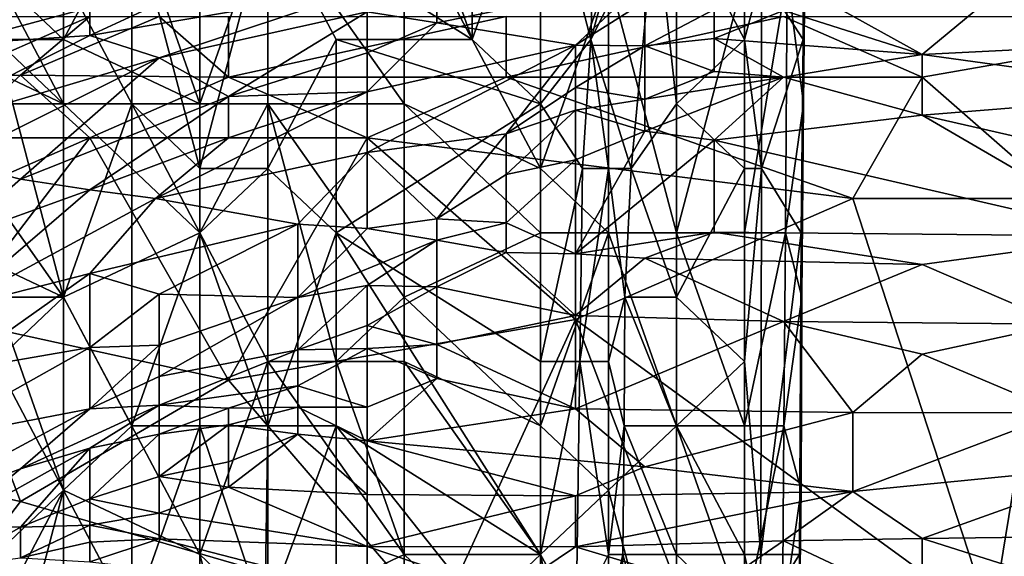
# Model space of a CAD drawing. Extents: x -161 to 11, y -10 to 160.
# Tile 162 of 256: x -0.8758 to -0.8123, y 0.2119 to 0.2465. Entities that reach past the tile are written whole.
import ezdxf

# ---------------------------------------------------------------- set-up
doc = ezdxf.new("R2010")
doc.units = 0

msp = doc.modelspace()

# ---------------------------------------------------------------- linework, layer by layer
for points in [[(-0.846638, 0.24521, 0.223641), (-0.851028, 0.257661, 0.223177), (-0.859807, 0.25351, 0.221997)], [(-0.846638, 0.257661, 0.223655), (-0.851028, 0.257661, 0.223177), (-0.846638, 0.24521, 0.223641)], [(-0.846638, 0.24521, 0.223641), (-0.842248, 0.257661, 0.224182), (-0.846638, 0.257661, 0.223655)], [(-0.846638, 0.24521, 0.223641), (-0.842248, 0.24106, 0.224272), (-0.842248, 0.257661, 0.224182)], [(-0.838618, 0.257661, 0.225563), (-0.842248, 0.257661, 0.224182), (-0.838985, 0.24521, 0.225563)], [(-0.842248, 0.257661, 0.224182), (-0.842248, 0.24106, 0.224272), (-0.838985, 0.24521, 0.225563)], [(-0.838618, 0.257661, 0.225563), (-0.838985, 0.24521, 0.225563), (-0.837859, 0.24936, 0.226399)], [(-0.868586, 0.25351, 0.211377), (-0.864197, 0.24106, 0.212736), (-0.872976, 0.24521, 0.209779)], [(-0.872976, 0.24936, 0.209774), (-0.868586, 0.25351, 0.211377), (-0.872976, 0.24521, 0.209779)], [(-0.868586, 0.25351, 0.21977), (-0.872976, 0.24936, 0.217918), (-0.868586, 0.24106, 0.219424)], [(-0.864197, 0.24106, 0.212736), (-0.868586, 0.25351, 0.211377), (-0.864197, 0.25351, 0.213089)], [(-0.864197, 0.25351, 0.22107), (-0.868586, 0.25351, 0.21977), (-0.864197, 0.23691, 0.220826)], [(-0.868586, 0.25351, 0.21977), (-0.868586, 0.24106, 0.219424), (-0.864197, 0.23691, 0.220826)], [(-0.864197, 0.24106, 0.212736), (-0.864197, 0.25351, 0.213089), (-0.859807, 0.25351, 0.21415)], [(-0.859807, 0.25351, 0.221997), (-0.864197, 0.25351, 0.22107), (-0.864197, 0.23691, 0.220826)], [(-0.859807, 0.25351, 0.21415), (-0.859807, 0.24106, 0.21384), (-0.864197, 0.24106, 0.212736)], [(-0.859807, 0.25351, 0.221997), (-0.864197, 0.23691, 0.220826), (-0.859807, 0.23691, 0.22179)], [(-0.846638, 0.24521, 0.223641), (-0.859807, 0.25351, 0.221997), (-0.855417, 0.24521, 0.222503)], [(-0.851028, 0.24106, 0.215142), (-0.859807, 0.25351, 0.21415), (-0.851028, 0.25351, 0.215167)], [(-0.851028, 0.24106, 0.215142), (-0.859807, 0.24106, 0.21384), (-0.859807, 0.25351, 0.21415)], [(-0.859807, 0.23691, 0.22179), (-0.855417, 0.24521, 0.222503), (-0.859807, 0.25351, 0.221997)], [(-0.851028, 0.25351, 0.215167), (-0.842248, 0.25351, 0.216161), (-0.842248, 0.23691, 0.2162)], [(-0.842248, 0.23691, 0.2162), (-0.851028, 0.24106, 0.215142), (-0.851028, 0.25351, 0.215167)], [(-0.842248, 0.23691, 0.2162), (-0.842248, 0.25351, 0.216161), (-0.837859, 0.24936, 0.21644)], [(-0.836387, 0.23691, 0.22932), (-0.834826, 0.25351, 0.22932), (-0.838985, 0.24521, 0.225563)], [(-0.837859, 0.24936, 0.226399), (-0.838985, 0.24521, 0.225563), (-0.834826, 0.25351, 0.22932)], [(-0.836387, 0.23691, 0.22932), (-0.833469, 0.24106, 0.230297), (-0.834826, 0.25351, 0.22932)], [(-0.833469, 0.25351, 0.229981), (-0.834826, 0.25351, 0.22932), (-0.833469, 0.24106, 0.230297)], [(-0.829079, 0.24521, 0.229975), (-0.829079, 0.25351, 0.229872), (-0.833469, 0.25351, 0.229981)], [(-0.833469, 0.25351, 0.229981), (-0.833469, 0.24106, 0.230297), (-0.829079, 0.24521, 0.229975)], [(-0.829079, 0.25351, 0.229872), (-0.829079, 0.24521, 0.229975), (-0.827992, 0.24936, 0.22932)], [(-0.825356, 0.25351, 0.225563), (-0.827992, 0.24936, 0.22932), (-0.825311, 0.24521, 0.225563)], [(-0.826331, 0.24936, 0.218049), (-0.825151, 0.25351, 0.221806), (-0.825281, 0.24106, 0.221806)], [(-0.825151, 0.25351, 0.221806), (-0.825356, 0.25351, 0.225563), (-0.825311, 0.24521, 0.225563)], [(-0.825151, 0.25351, 0.221806), (-0.825311, 0.24521, 0.225563), (-0.825281, 0.24106, 0.221806)], [(-0.813162, 0.247962, 0.643362), (-0.795278, 0.245358, 0.639456), (-0.80422, 0.25129, 0.651175)], [(-0.871286, 0.245463, 0.678519), (-0.853401, 0.248507, 0.6668), (-0.862343, 0.249618, 0.678519)], [(-0.871286, 0.245463, 0.678519), (-0.862343, 0.249618, 0.678519), (-0.871286, 0.24727, 0.682425)], [(-0.877366, 0.24936, 0.215923), (-0.881755, 0.24521, 0.214126), (-0.872976, 0.24106, 0.217814)], [(-0.880228, 0.244889, 0.686331), (-0.871286, 0.24727, 0.682425), (-0.880228, 0.249198, 0.694144)], [(-0.872976, 0.24521, 0.209779), (-0.877366, 0.24936, 0.207543), (-0.872976, 0.24936, 0.209774)], [(-0.877366, 0.24521, 0.207728), (-0.877366, 0.24936, 0.207543), (-0.872976, 0.24521, 0.209779)], [(-0.872976, 0.24936, 0.217918), (-0.877366, 0.24936, 0.215923), (-0.872976, 0.24106, 0.217814)], [(-0.872976, 0.24106, 0.217814), (-0.868586, 0.24106, 0.219424), (-0.872976, 0.24936, 0.217918)], [(-0.84893, 0.248939, 0.662894), (-0.853401, 0.247004, 0.662894), (-0.84893, 0.246289, 0.655081)], [(-0.84893, 0.248939, 0.662894), (-0.84893, 0.246289, 0.655081), (-0.835517, 0.249028, 0.647269)], [(-0.835517, 0.249028, 0.647269), (-0.84893, 0.246289, 0.655081), (-0.839988, 0.244842, 0.639456)], [(-0.837859, 0.24936, 0.21644), (-0.837859, 0.23276, 0.216465), (-0.842248, 0.23691, 0.2162)], [(-0.839988, 0.244842, 0.639456), (-0.835517, 0.247664, 0.643362), (-0.835517, 0.249028, 0.647269)], [(-0.837859, 0.24936, 0.21644), (-0.833469, 0.24936, 0.215874), (-0.833469, 0.23276, 0.215921)], [(-0.833469, 0.23276, 0.215921), (-0.837859, 0.23276, 0.216465), (-0.837859, 0.24936, 0.21644)], [(-0.833469, 0.24936, 0.215874), (-0.829079, 0.24936, 0.216093), (-0.833469, 0.23276, 0.215921)], [(-0.829079, 0.24936, 0.216093), (-0.829079, 0.23276, 0.216081), (-0.833469, 0.23276, 0.215921)], [(-0.829079, 0.24521, 0.229975), (-0.827999, 0.23691, 0.22932), (-0.827992, 0.24936, 0.22932)], [(-0.826436, 0.23276, 0.218049), (-0.829079, 0.23276, 0.216081), (-0.826331, 0.24936, 0.218049)], [(-0.829079, 0.23276, 0.216081), (-0.829079, 0.24936, 0.216093), (-0.826331, 0.24936, 0.218049)], [(-0.825311, 0.24521, 0.225563), (-0.827992, 0.24936, 0.22932), (-0.827999, 0.23691, 0.22932)], [(-0.817633, 0.244243, 0.63555), (-0.813162, 0.247962, 0.643362), (-0.826575, 0.249204, 0.643362)], [(-0.817633, 0.244243, 0.63555), (-0.826575, 0.249204, 0.643362), (-0.826575, 0.247076, 0.639456)], [(-0.826331, 0.24936, 0.218049), (-0.825281, 0.24106, 0.221806), (-0.826436, 0.23276, 0.218049)], [(-0.871286, 0.245463, 0.678519), (-0.866815, 0.244024, 0.670706), (-0.853401, 0.248507, 0.6668)], [(-0.853401, 0.248507, 0.6668), (-0.866815, 0.244024, 0.670706), (-0.853401, 0.247004, 0.662894)], [(-0.839988, 0.244842, 0.639456), (-0.835517, 0.244808, 0.63555), (-0.835517, 0.247664, 0.643362)], [(-0.835517, 0.247664, 0.643362), (-0.835517, 0.244808, 0.63555), (-0.831046, 0.247154, 0.639456)], [(-0.795278, 0.245358, 0.639456), (-0.813162, 0.247962, 0.643362), (-0.817633, 0.244243, 0.63555)], [(-0.871286, 0.24727, 0.682425), (-0.880228, 0.244889, 0.686331), (-0.871286, 0.245463, 0.678519)], [(-0.862343, 0.241535, 0.658987), (-0.853401, 0.247004, 0.662894), (-0.866815, 0.244024, 0.670706)], [(-0.853401, 0.247004, 0.662894), (-0.862343, 0.241535, 0.658987), (-0.853401, 0.244349, 0.655081)], [(-0.853401, 0.244349, 0.655081), (-0.84893, 0.246289, 0.655081), (-0.853401, 0.247004, 0.662894)], [(-0.835517, 0.244808, 0.63555), (-0.831046, 0.245279, 0.63555), (-0.831046, 0.247154, 0.639456)], [(-0.831046, 0.247154, 0.639456), (-0.831046, 0.245279, 0.63555), (-0.826575, 0.247076, 0.639456)], [(-0.817633, 0.244243, 0.63555), (-0.826575, 0.247076, 0.639456), (-0.831046, 0.245279, 0.63555)], [(-0.880228, 0.242787, 0.26863), (-0.884699, 0.246693, 0.271271), (-0.871286, 0.246693, 0.268993)], [(-0.871286, 0.246693, 0.268993), (-0.875757, 0.242906, 0.268362), (-0.880228, 0.242787, 0.26863)], [(-0.871286, 0.246693, 0.268993), (-0.866815, 0.246693, 0.268629), (-0.875757, 0.242906, 0.268362)], [(-0.866815, 0.246693, 0.268629), (-0.862343, 0.242787, 0.267895), (-0.875757, 0.242906, 0.268362)], [(-0.862343, 0.246693, 0.26838), (-0.862343, 0.242787, 0.267895), (-0.866815, 0.246693, 0.268629)], [(-0.844459, 0.246693, 0.268058), (-0.844459, 0.242787, 0.267837), (-0.862343, 0.242787, 0.267895)], [(-0.844459, 0.246693, 0.268058), (-0.862343, 0.242787, 0.267895), (-0.862343, 0.246693, 0.26838)], [(-0.853401, 0.241837, 0.647269), (-0.839988, 0.244842, 0.639456), (-0.84893, 0.246289, 0.655081)], [(-0.84893, 0.246289, 0.655081), (-0.853401, 0.244349, 0.655081), (-0.853401, 0.241837, 0.647269)], [(-0.844459, 0.242787, 0.267837), (-0.844459, 0.246693, 0.268058), (-0.826575, 0.246693, 0.26804)], [(-0.826575, 0.246693, 0.26804), (-0.817633, 0.242787, 0.267922), (-0.844459, 0.242787, 0.267837)], [(-0.817633, 0.242787, 0.267922), (-0.826575, 0.246693, 0.26804), (-0.795278, 0.246693, 0.267994)], [(-0.808691, 0.234974, 0.267955), (-0.817633, 0.242787, 0.267922), (-0.795278, 0.246693, 0.267994)], [(-0.880228, 0.244889, 0.686331), (-0.884699, 0.238694, 0.678519), (-0.871286, 0.245463, 0.678519)], [(-0.871286, 0.245463, 0.678519), (-0.884699, 0.238694, 0.678519), (-0.866815, 0.244024, 0.670706)], [(-0.872976, 0.24106, 0.217814), (-0.881755, 0.24521, 0.214126), (-0.881755, 0.24106, 0.214087)], [(-0.877366, 0.24521, 0.207728), (-0.872976, 0.24521, 0.209779), (-0.872976, 0.24106, 0.209683)], [(-0.872976, 0.22861, 0.20977), (-0.877366, 0.24521, 0.207728), (-0.872976, 0.24106, 0.209683)], [(-0.872976, 0.22861, 0.20977), (-0.877366, 0.22861, 0.207949), (-0.877366, 0.24521, 0.207728)], [(-0.872976, 0.24106, 0.209683), (-0.872976, 0.24521, 0.209779), (-0.864197, 0.24106, 0.212736)], [(-0.859807, 0.23691, 0.22179), (-0.855417, 0.23276, 0.222479), (-0.855417, 0.24521, 0.222503)], [(-0.842248, 0.24106, 0.224272), (-0.846638, 0.24521, 0.223641), (-0.855417, 0.24521, 0.222503)], [(-0.855417, 0.23276, 0.222479), (-0.842248, 0.24106, 0.224272), (-0.855417, 0.24521, 0.222503)], [(-0.842248, 0.24106, 0.224272), (-0.839538, 0.23691, 0.225563), (-0.838985, 0.24521, 0.225563)], [(-0.838985, 0.24521, 0.225563), (-0.839538, 0.23691, 0.225563), (-0.837859, 0.23691, 0.227819)], [(-0.837859, 0.23691, 0.227819), (-0.836387, 0.23691, 0.22932), (-0.838985, 0.24521, 0.225563)], [(-0.835517, 0.244808, 0.63555), (-0.831046, 0.243146, 0.631644), (-0.831046, 0.245279, 0.63555)], [(-0.829079, 0.23691, 0.229974), (-0.829079, 0.24521, 0.229975), (-0.833469, 0.24106, 0.230297)], [(-0.817633, 0.244243, 0.63555), (-0.831046, 0.245279, 0.63555), (-0.826575, 0.242787, 0.631732)], [(-0.831046, 0.243146, 0.631644), (-0.826575, 0.242787, 0.631732), (-0.831046, 0.245279, 0.63555)], [(-0.829079, 0.24521, 0.229975), (-0.829079, 0.23691, 0.229974), (-0.827999, 0.23691, 0.22932)], [(-0.825311, 0.24521, 0.225563), (-0.827999, 0.23691, 0.22932), (-0.825439, 0.23276, 0.225563)], [(-0.825281, 0.24106, 0.221806), (-0.825311, 0.24521, 0.225563), (-0.825439, 0.23276, 0.225563)], [(-0.799749, 0.241779, 0.631644), (-0.795278, 0.245358, 0.639456), (-0.817633, 0.244243, 0.63555)], [(-0.853401, 0.241837, 0.647269), (-0.853401, 0.237935, 0.63555), (-0.839988, 0.244842, 0.639456)], [(-0.839988, 0.244842, 0.639456), (-0.853401, 0.237935, 0.63555), (-0.844459, 0.239131, 0.627737)], [(-0.839988, 0.244842, 0.639456), (-0.844459, 0.239131, 0.627737), (-0.839988, 0.242112, 0.631644)], [(-0.839988, 0.244842, 0.639456), (-0.839988, 0.242112, 0.631644), (-0.835517, 0.244808, 0.63555)], [(-0.839988, 0.242112, 0.631644), (-0.835517, 0.241378, 0.627737), (-0.835517, 0.244808, 0.63555)], [(-0.835517, 0.244808, 0.63555), (-0.835517, 0.241378, 0.627737), (-0.831046, 0.243146, 0.631644)], [(-0.884699, 0.238694, 0.678519), (-0.880228, 0.237342, 0.670706), (-0.866815, 0.244024, 0.670706)], [(-0.880228, 0.237342, 0.670706), (-0.875757, 0.23622, 0.662894), (-0.866815, 0.244024, 0.670706)], [(-0.866815, 0.244024, 0.670706), (-0.875757, 0.23622, 0.662894), (-0.862343, 0.241535, 0.658987)], [(-0.853401, 0.241837, 0.647269), (-0.853401, 0.244349, 0.655081), (-0.862343, 0.241535, 0.658987)], [(-0.826575, 0.242787, 0.631732), (-0.817633, 0.240334, 0.627737), (-0.817633, 0.244243, 0.63555)], [(-0.799749, 0.241779, 0.631644), (-0.817633, 0.244243, 0.63555), (-0.817633, 0.240334, 0.627737)], [(-0.826575, 0.242787, 0.631732), (-0.831046, 0.243146, 0.631644), (-0.835517, 0.241378, 0.627737)], [(-0.875757, 0.242906, 0.268362), (-0.871286, 0.23888, 0.26776), (-0.880228, 0.23888, 0.267962)], [(-0.875757, 0.242906, 0.268362), (-0.880228, 0.23888, 0.267962), (-0.880228, 0.242787, 0.26863)], [(-0.862343, 0.242787, 0.267895), (-0.871286, 0.23888, 0.26776), (-0.875757, 0.242906, 0.268362)], [(-0.862343, 0.242787, 0.267895), (-0.853401, 0.23888, 0.267692), (-0.871286, 0.23888, 0.26776)], [(-0.862343, 0.242787, 0.267895), (-0.844459, 0.242787, 0.267837), (-0.853401, 0.23888, 0.267692)], [(-0.844459, 0.242787, 0.267837), (-0.822104, 0.234974, 0.267852), (-0.853401, 0.23888, 0.267692)], [(-0.817633, 0.242787, 0.267922), (-0.822104, 0.234974, 0.267852), (-0.844459, 0.242787, 0.267837)], [(-0.835517, 0.241378, 0.627737), (-0.835517, 0.239304, 0.623831), (-0.826575, 0.242787, 0.631732)], [(-0.835517, 0.239304, 0.623831), (-0.831046, 0.238733, 0.623831), (-0.826575, 0.242787, 0.631732)], [(-0.826575, 0.242787, 0.631732), (-0.831046, 0.238733, 0.623831), (-0.817633, 0.240334, 0.627737)], [(-0.822104, 0.234974, 0.267852), (-0.817633, 0.242787, 0.267922), (-0.808691, 0.234974, 0.267955)], [(-0.853401, 0.241837, 0.647269), (-0.867058, 0.234974, 0.647269), (-0.853401, 0.237935, 0.63555)], [(-0.862343, 0.23888, 0.651351), (-0.867058, 0.234974, 0.647269), (-0.853401, 0.241837, 0.647269)], [(-0.862343, 0.241535, 0.658987), (-0.862343, 0.23888, 0.651351), (-0.853401, 0.241837, 0.647269)], [(-0.839988, 0.240664, 0.627737), (-0.839988, 0.242112, 0.631644), (-0.844459, 0.239131, 0.627737)], [(-0.839988, 0.242112, 0.631644), (-0.839988, 0.240664, 0.627737), (-0.835517, 0.241378, 0.627737)], [(-0.875757, 0.23622, 0.662894), (-0.871286, 0.235534, 0.655081), (-0.862343, 0.241535, 0.658987)], [(-0.862343, 0.241535, 0.658987), (-0.871286, 0.235534, 0.655081), (-0.862343, 0.23888, 0.651351)], [(-0.835517, 0.239304, 0.623831), (-0.835517, 0.241378, 0.627737), (-0.839988, 0.240664, 0.627737)], [(-0.799749, 0.236247, 0.619925), (-0.799749, 0.241779, 0.631644), (-0.817633, 0.240334, 0.627737)], [(-0.872976, 0.22861, 0.217985), (-0.872976, 0.24106, 0.217814), (-0.881755, 0.24106, 0.214087)], [(-0.881755, 0.23276, 0.214205), (-0.872976, 0.22861, 0.217985), (-0.881755, 0.24106, 0.214087)], [(-0.872976, 0.24106, 0.209683), (-0.864197, 0.24106, 0.212736), (-0.864197, 0.23276, 0.212657)], [(-0.872976, 0.22861, 0.20977), (-0.872976, 0.24106, 0.209683), (-0.864197, 0.23276, 0.212657)], [(-0.872976, 0.22861, 0.217985), (-0.868586, 0.24106, 0.219424), (-0.872976, 0.24106, 0.217814)], [(-0.868586, 0.24106, 0.219424), (-0.872976, 0.22861, 0.217985), (-0.868586, 0.22031, 0.219545)], [(-0.864197, 0.23276, 0.220774), (-0.864197, 0.23691, 0.220826), (-0.868586, 0.24106, 0.219424)], [(-0.868586, 0.24106, 0.219424), (-0.868586, 0.22031, 0.219545), (-0.864197, 0.23276, 0.220774)], [(-0.864197, 0.23276, 0.212657), (-0.864197, 0.24106, 0.212736), (-0.859807, 0.24106, 0.21384)], [(-0.859807, 0.24106, 0.21384), (-0.859807, 0.22446, 0.21381), (-0.864197, 0.23276, 0.212657)], [(-0.859807, 0.24106, 0.21384), (-0.851028, 0.24106, 0.215142), (-0.851028, 0.22861, 0.215211)], [(-0.851028, 0.22861, 0.215211), (-0.855417, 0.22446, 0.214561), (-0.859807, 0.24106, 0.21384)], [(-0.855417, 0.22446, 0.214561), (-0.859807, 0.22446, 0.21381), (-0.859807, 0.24106, 0.21384)], [(-0.842248, 0.24106, 0.224272), (-0.855417, 0.23276, 0.222479), (-0.842248, 0.22446, 0.224324)], [(-0.851028, 0.24106, 0.215142), (-0.842248, 0.23691, 0.2162), (-0.842248, 0.23276, 0.216229)], [(-0.851028, 0.22861, 0.215211), (-0.851028, 0.24106, 0.215142), (-0.842248, 0.23276, 0.216229)], [(-0.839988, 0.240664, 0.627737), (-0.844459, 0.239131, 0.627737), (-0.844459, 0.236514, 0.619925)], [(-0.839988, 0.237459, 0.619925), (-0.839988, 0.240664, 0.627737), (-0.844459, 0.236514, 0.619925)], [(-0.842248, 0.24106, 0.224272), (-0.842248, 0.22446, 0.224324), (-0.839538, 0.23691, 0.225563)], [(-0.839988, 0.240664, 0.627737), (-0.839988, 0.237459, 0.619925), (-0.835517, 0.239304, 0.623831)], [(-0.833469, 0.24106, 0.230297), (-0.836387, 0.23691, 0.22932), (-0.833469, 0.22861, 0.230534)], [(-0.829079, 0.23691, 0.229974), (-0.833469, 0.24106, 0.230297), (-0.833469, 0.22861, 0.230534)], [(-0.826436, 0.23276, 0.218049), (-0.825281, 0.24106, 0.221806), (-0.825382, 0.22861, 0.221806)], [(-0.825281, 0.24106, 0.221806), (-0.825439, 0.23276, 0.225563), (-0.825382, 0.22861, 0.221806)], [(-0.831046, 0.238733, 0.623831), (-0.80422, 0.232538, 0.612112), (-0.817633, 0.240334, 0.627737)], [(-0.817633, 0.240334, 0.627737), (-0.80422, 0.232538, 0.612112), (-0.799749, 0.236247, 0.619925)], [(-0.839988, 0.231406, 0.608206), (-0.831046, 0.238733, 0.623831), (-0.835517, 0.239304, 0.623831)], [(-0.839988, 0.231406, 0.608206), (-0.835517, 0.239304, 0.623831), (-0.839988, 0.237459, 0.619925)], [(-0.880228, 0.234974, 0.267649), (-0.880228, 0.23888, 0.267962), (-0.871286, 0.23888, 0.26776)], [(-0.862343, 0.223255, 0.267439), (-0.880228, 0.227162, 0.267356), (-0.871286, 0.23888, 0.26776)], [(-0.880228, 0.227162, 0.267356), (-0.880228, 0.234974, 0.267649), (-0.871286, 0.23888, 0.26776)], [(-0.871286, 0.235534, 0.655081), (-0.867058, 0.234974, 0.647269), (-0.862343, 0.23888, 0.651351)], [(-0.853401, 0.23888, 0.267692), (-0.862343, 0.223255, 0.267439), (-0.871286, 0.23888, 0.26776)], [(-0.839988, 0.227162, 0.267679), (-0.862343, 0.223255, 0.267439), (-0.853401, 0.23888, 0.267692)], [(-0.844459, 0.239131, 0.627737), (-0.853401, 0.237935, 0.63555), (-0.84893, 0.233653, 0.616019)], [(-0.822104, 0.234974, 0.267852), (-0.839988, 0.227162, 0.267679), (-0.853401, 0.23888, 0.267692)], [(-0.84893, 0.233653, 0.616019), (-0.844459, 0.236514, 0.619925), (-0.844459, 0.239131, 0.627737)], [(-0.831046, 0.2328, 0.612112), (-0.831046, 0.238733, 0.623831), (-0.839988, 0.231406, 0.608206)], [(-0.831046, 0.238733, 0.623831), (-0.831046, 0.2328, 0.612112), (-0.80422, 0.232538, 0.612112)], [(-0.857872, 0.233305, 0.627737), (-0.853401, 0.237935, 0.63555), (-0.867058, 0.234974, 0.647269)], [(-0.853401, 0.237935, 0.63555), (-0.857872, 0.233305, 0.627737), (-0.853401, 0.233027, 0.619925)], [(-0.853401, 0.233027, 0.619925), (-0.84893, 0.233653, 0.616019), (-0.853401, 0.237935, 0.63555)], [(-0.844459, 0.236514, 0.619925), (-0.844459, 0.23339, 0.612112), (-0.839988, 0.237459, 0.619925)], [(-0.844459, 0.23339, 0.612112), (-0.839988, 0.231406, 0.608206), (-0.839988, 0.237459, 0.619925)], [(-0.880228, 0.232298, 0.658987), (-0.875757, 0.23622, 0.662894), (-0.880228, 0.237342, 0.670706)], [(-0.859807, 0.23691, 0.22179), (-0.864197, 0.23691, 0.220826), (-0.864197, 0.23276, 0.220774)], [(-0.859807, 0.22031, 0.221786), (-0.859807, 0.23691, 0.22179), (-0.864197, 0.23276, 0.220774)], [(-0.859807, 0.22031, 0.221786), (-0.855417, 0.23276, 0.222479), (-0.859807, 0.23691, 0.22179)], [(-0.842248, 0.22446, 0.224324), (-0.839712, 0.22446, 0.225563), (-0.839538, 0.23691, 0.225563)], [(-0.842248, 0.23276, 0.216229), (-0.842248, 0.23691, 0.2162), (-0.837859, 0.23276, 0.216465)], [(-0.837859, 0.23691, 0.227819), (-0.839538, 0.23691, 0.225563), (-0.839712, 0.22446, 0.225563)], [(-0.839712, 0.22446, 0.225563), (-0.837859, 0.22446, 0.22826), (-0.837859, 0.23691, 0.227819)], [(-0.836387, 0.23691, 0.22932), (-0.837859, 0.23691, 0.227819), (-0.836798, 0.22861, 0.22932)], [(-0.837859, 0.23691, 0.227819), (-0.837859, 0.22446, 0.22826), (-0.836798, 0.22861, 0.22932)], [(-0.836387, 0.23691, 0.22932), (-0.836798, 0.22861, 0.22932), (-0.833469, 0.22861, 0.230534)], [(-0.833469, 0.22861, 0.230534), (-0.829079, 0.22446, 0.230002), (-0.829079, 0.23691, 0.229974)], [(-0.829079, 0.22446, 0.230002), (-0.827999, 0.23691, 0.22932), (-0.829079, 0.23691, 0.229974)], [(-0.829079, 0.22446, 0.230002), (-0.82804, 0.21201, 0.22932), (-0.827999, 0.23691, 0.22932)], [(-0.825439, 0.23276, 0.225563), (-0.827999, 0.23691, 0.22932), (-0.82804, 0.21201, 0.22932)], [(-0.875757, 0.23622, 0.662894), (-0.880228, 0.232298, 0.658987), (-0.871286, 0.235534, 0.655081)], [(-0.84893, 0.233653, 0.616019), (-0.844459, 0.23339, 0.612112), (-0.844459, 0.236514, 0.619925)], [(-0.871286, 0.235534, 0.655081), (-0.880228, 0.227853, 0.647269), (-0.867058, 0.234974, 0.647269)], [(-0.880228, 0.232298, 0.658987), (-0.880228, 0.227853, 0.647269), (-0.871286, 0.235534, 0.655081)], [(-0.867058, 0.234974, 0.647269), (-0.880228, 0.227853, 0.647269), (-0.871286, 0.230137, 0.639456)], [(-0.867058, 0.234974, 0.647269), (-0.871286, 0.230137, 0.639456), (-0.857872, 0.233305, 0.627737)], [(-0.839988, 0.227162, 0.267679), (-0.822104, 0.234974, 0.267852), (-0.813162, 0.20763, 0.267933)], [(-0.813162, 0.20763, 0.267933), (-0.822104, 0.234974, 0.267852), (-0.808691, 0.234974, 0.267955)], [(-0.790807, 0.203724, 0.268195), (-0.813162, 0.20763, 0.267933), (-0.808691, 0.234974, 0.267955)], [(-0.84893, 0.233653, 0.616019), (-0.853401, 0.233027, 0.619925), (-0.84893, 0.232281, 0.612112)], [(-0.84893, 0.233653, 0.616019), (-0.84893, 0.232281, 0.612112), (-0.844459, 0.23339, 0.612112)], [(-0.866815, 0.228794, 0.627737), (-0.857872, 0.233305, 0.627737), (-0.871286, 0.230137, 0.639456)], [(-0.857872, 0.233305, 0.627737), (-0.866815, 0.228794, 0.627737), (-0.857872, 0.228574, 0.612112)], [(-0.853401, 0.233027, 0.619925), (-0.857872, 0.233305, 0.627737), (-0.857872, 0.228574, 0.612112)], [(-0.853401, 0.233027, 0.619925), (-0.857872, 0.228574, 0.612112), (-0.84893, 0.232281, 0.612112)], [(-0.84893, 0.232281, 0.612112), (-0.844459, 0.231484, 0.608206), (-0.844459, 0.23339, 0.612112)], [(-0.844459, 0.23339, 0.612112), (-0.844459, 0.231484, 0.608206), (-0.839988, 0.231406, 0.608206)], [(-0.877366, 0.22446, 0.216382), (-0.872976, 0.22861, 0.217985), (-0.881755, 0.23276, 0.214205)], [(-0.872976, 0.22861, 0.20977), (-0.864197, 0.23276, 0.212657), (-0.864197, 0.21201, 0.212728)], [(-0.868586, 0.22031, 0.219545), (-0.864197, 0.22031, 0.220878), (-0.864197, 0.23276, 0.220774)], [(-0.864197, 0.23276, 0.220774), (-0.864197, 0.22031, 0.220878), (-0.859807, 0.22031, 0.221786)], [(-0.859807, 0.22446, 0.21381), (-0.864197, 0.21201, 0.212728), (-0.864197, 0.23276, 0.212657)], [(-0.855417, 0.23276, 0.222479), (-0.859807, 0.22031, 0.221786), (-0.855417, 0.22031, 0.222499)], [(-0.842248, 0.21201, 0.224359), (-0.842248, 0.22446, 0.224324), (-0.855417, 0.23276, 0.222479)], [(-0.855417, 0.22031, 0.222499), (-0.842248, 0.21201, 0.224359), (-0.855417, 0.23276, 0.222479)], [(-0.851028, 0.22861, 0.215211), (-0.842248, 0.23276, 0.216229), (-0.842248, 0.22031, 0.216268)], [(-0.842248, 0.23276, 0.216229), (-0.837859, 0.23276, 0.216465), (-0.842248, 0.22031, 0.216268)], [(-0.837859, 0.23276, 0.216465), (-0.837859, 0.21616, 0.21643), (-0.842248, 0.22031, 0.216268)], [(-0.839988, 0.231406, 0.608206), (-0.835517, 0.231125, 0.608206), (-0.831046, 0.2328, 0.612112)], [(-0.837859, 0.23276, 0.216465), (-0.833469, 0.23276, 0.215921), (-0.833469, 0.22031, 0.215831)], [(-0.833469, 0.22031, 0.215831), (-0.837859, 0.21616, 0.21643), (-0.837859, 0.23276, 0.216465)], [(-0.831046, 0.2328, 0.612112), (-0.835517, 0.231125, 0.608206), (-0.817633, 0.230718, 0.608206)], [(-0.829079, 0.22031, 0.216112), (-0.833469, 0.23276, 0.215921), (-0.829079, 0.23276, 0.216081)], [(-0.829079, 0.22031, 0.216112), (-0.833469, 0.22031, 0.215831), (-0.833469, 0.23276, 0.215921)], [(-0.817633, 0.230718, 0.608206), (-0.80422, 0.232538, 0.612112), (-0.831046, 0.2328, 0.612112)], [(-0.826545, 0.22031, 0.218049), (-0.829079, 0.22031, 0.216112), (-0.826436, 0.23276, 0.218049)], [(-0.829079, 0.23276, 0.216081), (-0.826436, 0.23276, 0.218049), (-0.829079, 0.22031, 0.216112)], [(-0.825439, 0.23276, 0.225563), (-0.82804, 0.21201, 0.22932), (-0.82554, 0.21201, 0.225563)], [(-0.826436, 0.23276, 0.218049), (-0.825382, 0.22861, 0.221806), (-0.826545, 0.22031, 0.218049)], [(-0.825382, 0.22861, 0.221806), (-0.825439, 0.23276, 0.225563), (-0.82554, 0.21201, 0.225563)], [(-0.817633, 0.230718, 0.608206), (-0.808691, 0.226866, 0.600394), (-0.80422, 0.232538, 0.612112)], [(-0.857872, 0.228574, 0.612112), (-0.853401, 0.229359, 0.608206), (-0.84893, 0.232281, 0.612112)], [(-0.853401, 0.229359, 0.608206), (-0.84893, 0.229276, 0.6043), (-0.84893, 0.232281, 0.612112)], [(-0.84893, 0.232281, 0.612112), (-0.84893, 0.229276, 0.6043), (-0.844459, 0.231484, 0.608206)], [(-0.84893, 0.229276, 0.6043), (-0.839988, 0.227434, 0.600394), (-0.844459, 0.231484, 0.608206)], [(-0.844459, 0.231484, 0.608206), (-0.839988, 0.227434, 0.600394), (-0.839988, 0.231406, 0.608206)], [(-0.839988, 0.231406, 0.608206), (-0.839988, 0.227434, 0.600394), (-0.835517, 0.231125, 0.608206)], [(-0.826575, 0.227031, 0.600394), (-0.835517, 0.231125, 0.608206), (-0.839988, 0.227434, 0.600394)], [(-0.835517, 0.231125, 0.608206), (-0.826575, 0.227031, 0.600394), (-0.817633, 0.230718, 0.608206)], [(-0.817633, 0.230718, 0.608206), (-0.826575, 0.227031, 0.600394), (-0.808691, 0.226866, 0.600394)], [(-0.880228, 0.227853, 0.647269), (-0.880228, 0.223822, 0.63555), (-0.871286, 0.230137, 0.639456)], [(-0.871286, 0.230137, 0.639456), (-0.880228, 0.223822, 0.63555), (-0.871286, 0.225368, 0.623831)], [(-0.871286, 0.225368, 0.623831), (-0.866815, 0.228794, 0.627737), (-0.871286, 0.230137, 0.639456)], [(-0.853401, 0.229359, 0.608206), (-0.857872, 0.228574, 0.612112), (-0.857872, 0.22522, 0.600394)], [(-0.857872, 0.22522, 0.600394), (-0.853401, 0.22678, 0.600394), (-0.853401, 0.229359, 0.608206)], [(-0.84893, 0.229276, 0.6043), (-0.853401, 0.229359, 0.608206), (-0.853401, 0.22678, 0.600394)], [(-0.853401, 0.22678, 0.600394), (-0.84893, 0.225547, 0.596487), (-0.84893, 0.229276, 0.6043)], [(-0.84893, 0.229276, 0.6043), (-0.84893, 0.225547, 0.596487), (-0.839988, 0.227434, 0.600394)], [(-0.877366, 0.22861, 0.207949), (-0.872976, 0.22861, 0.20977), (-0.872976, 0.21616, 0.209851)], [(-0.872976, 0.22861, 0.217985), (-0.877366, 0.22446, 0.216382), (-0.872976, 0.21616, 0.218123)], [(-0.872976, 0.21616, 0.209851), (-0.877366, 0.21201, 0.207953), (-0.877366, 0.22861, 0.207949)], [(-0.864197, 0.21201, 0.212728), (-0.872976, 0.21616, 0.209851), (-0.872976, 0.22861, 0.20977)], [(-0.872976, 0.21616, 0.218123), (-0.868586, 0.22031, 0.219545), (-0.872976, 0.22861, 0.217985)], [(-0.866815, 0.228794, 0.627737), (-0.871286, 0.225368, 0.623831), (-0.866815, 0.225513, 0.616019)], [(-0.866815, 0.228794, 0.627737), (-0.866815, 0.225513, 0.616019), (-0.857872, 0.228574, 0.612112)], [(-0.857872, 0.228574, 0.612112), (-0.866815, 0.223485, 0.608206), (-0.857872, 0.22522, 0.600394)], [(-0.866815, 0.225513, 0.616019), (-0.866815, 0.223485, 0.608206), (-0.857872, 0.228574, 0.612112)], [(-0.855417, 0.22446, 0.214561), (-0.851028, 0.22861, 0.215211), (-0.851028, 0.22446, 0.215186)], [(-0.851028, 0.22446, 0.215186), (-0.851028, 0.22861, 0.215211), (-0.842248, 0.22031, 0.216268)], [(-0.836798, 0.22861, 0.22932), (-0.837859, 0.22446, 0.22826), (-0.836839, 0.22031, 0.22932)], [(-0.836839, 0.22031, 0.22932), (-0.833469, 0.22031, 0.230521), (-0.836798, 0.22861, 0.22932)], [(-0.833469, 0.22031, 0.230521), (-0.833469, 0.22861, 0.230534), (-0.836798, 0.22861, 0.22932)], [(-0.829079, 0.22446, 0.230002), (-0.833469, 0.22861, 0.230534), (-0.833469, 0.22031, 0.230521)], [(-0.826545, 0.22031, 0.218049), (-0.825382, 0.22861, 0.221806), (-0.825441, 0.21616, 0.221806)], [(-0.825441, 0.21616, 0.221806), (-0.825382, 0.22861, 0.221806), (-0.82554, 0.21201, 0.225563)], [(-0.84893, 0.225547, 0.596487), (-0.839988, 0.221412, 0.588675), (-0.839988, 0.227434, 0.600394)], [(-0.839988, 0.227434, 0.600394), (-0.839988, 0.221412, 0.588675), (-0.826575, 0.227031, 0.600394)], [(-0.893641, 0.219349, 0.267156), (-0.880228, 0.227162, 0.267356), (-0.875757, 0.215443, 0.267212)], [(-0.862343, 0.223255, 0.267439), (-0.875757, 0.215443, 0.267212), (-0.880228, 0.227162, 0.267356)], [(-0.84893, 0.20763, 0.267459), (-0.862343, 0.223255, 0.267439), (-0.839988, 0.227162, 0.267679)], [(-0.857872, 0.22522, 0.600394), (-0.853401, 0.225289, 0.596487), (-0.853401, 0.22678, 0.600394)], [(-0.853401, 0.22678, 0.600394), (-0.853401, 0.225289, 0.596487), (-0.84893, 0.225547, 0.596487)], [(-0.831046, 0.203724, 0.267677), (-0.84893, 0.20763, 0.267459), (-0.839988, 0.227162, 0.267679)], [(-0.831046, 0.203724, 0.267677), (-0.839988, 0.227162, 0.267679), (-0.813162, 0.20763, 0.267933)], [(-0.839988, 0.221412, 0.588675), (-0.822104, 0.221182, 0.588675), (-0.826575, 0.227031, 0.600394)], [(-0.826575, 0.227031, 0.600394), (-0.817633, 0.224939, 0.596487), (-0.808691, 0.226866, 0.600394)], [(-0.826575, 0.227031, 0.600394), (-0.822104, 0.221182, 0.588675), (-0.817633, 0.224939, 0.596487)], [(-0.817633, 0.224939, 0.596487), (-0.808691, 0.22116, 0.588675), (-0.808691, 0.226866, 0.600394)], [(-0.881999, 0.219349, 0.623831), (-0.871286, 0.225368, 0.623831), (-0.880228, 0.223822, 0.63555)], [(-0.871286, 0.225368, 0.623831), (-0.881999, 0.219349, 0.623831), (-0.871286, 0.221402, 0.608206)], [(-0.866815, 0.225513, 0.616019), (-0.871286, 0.221402, 0.608206), (-0.866815, 0.223485, 0.608206)], [(-0.871286, 0.221402, 0.608206), (-0.866815, 0.225513, 0.616019), (-0.871286, 0.225368, 0.623831)], [(-0.84893, 0.22336, 0.592581), (-0.84893, 0.225547, 0.596487), (-0.853401, 0.225289, 0.596487)], [(-0.84893, 0.225547, 0.596487), (-0.84893, 0.22336, 0.592581), (-0.839988, 0.221412, 0.588675)], [(-0.866815, 0.223485, 0.608206), (-0.866815, 0.221652, 0.600394), (-0.857872, 0.22522, 0.600394)], [(-0.857872, 0.22522, 0.600394), (-0.866815, 0.221652, 0.600394), (-0.857872, 0.2229, 0.592581)], [(-0.853401, 0.225289, 0.596487), (-0.857872, 0.22522, 0.600394), (-0.857872, 0.2229, 0.592581)], [(-0.857872, 0.2229, 0.592581), (-0.853401, 0.221519, 0.588675), (-0.853401, 0.225289, 0.596487)], [(-0.84893, 0.22336, 0.592581), (-0.853401, 0.225289, 0.596487), (-0.853401, 0.221519, 0.588675)], [(-0.817633, 0.224939, 0.596487), (-0.822104, 0.221182, 0.588675), (-0.808691, 0.22116, 0.588675)], [(-0.877366, 0.22446, 0.216382), (-0.877366, 0.207859, 0.216517), (-0.872976, 0.21616, 0.218123)], [(-0.859807, 0.22446, 0.21381), (-0.859807, 0.207859, 0.213844), (-0.864197, 0.21201, 0.212728)], [(-0.859807, 0.22446, 0.21381), (-0.855417, 0.22446, 0.214561), (-0.851028, 0.21201, 0.215249)], [(-0.851028, 0.21201, 0.215249), (-0.859807, 0.207859, 0.213844), (-0.859807, 0.22446, 0.21381)], [(-0.851028, 0.21201, 0.215249), (-0.855417, 0.22446, 0.214561), (-0.851028, 0.22446, 0.215186)], [(-0.842248, 0.21201, 0.216249), (-0.851028, 0.21201, 0.215249), (-0.851028, 0.22446, 0.215186)], [(-0.851028, 0.22446, 0.215186), (-0.842248, 0.22031, 0.216268), (-0.842248, 0.21201, 0.216249)], [(-0.842248, 0.21201, 0.224359), (-0.839712, 0.22446, 0.225563), (-0.842248, 0.22446, 0.224324)], [(-0.842248, 0.21201, 0.224359), (-0.839932, 0.207859, 0.225563), (-0.839712, 0.22446, 0.225563)], [(-0.837859, 0.21201, 0.228461), (-0.839712, 0.22446, 0.225563), (-0.839932, 0.207859, 0.225563)], [(-0.837859, 0.22446, 0.22826), (-0.839712, 0.22446, 0.225563), (-0.837859, 0.21201, 0.228461)], [(-0.837859, 0.22446, 0.22826), (-0.837859, 0.21201, 0.228461), (-0.836839, 0.22031, 0.22932)], [(-0.829079, 0.21201, 0.229978), (-0.829079, 0.22446, 0.230002), (-0.833469, 0.22031, 0.230521)], [(-0.829079, 0.22446, 0.230002), (-0.829079, 0.21201, 0.229978), (-0.82804, 0.21201, 0.22932)], [(-0.866815, 0.223485, 0.608206), (-0.871286, 0.221402, 0.608206), (-0.866815, 0.221652, 0.600394)], [(-0.84893, 0.20763, 0.267459), (-0.875757, 0.215443, 0.267212), (-0.862343, 0.223255, 0.267439)], [(-0.866815, 0.221652, 0.600394), (-0.862343, 0.221453, 0.592581), (-0.857872, 0.2229, 0.592581)], [(-0.857872, 0.221512, 0.588675), (-0.857872, 0.2229, 0.592581), (-0.862343, 0.221453, 0.592581)], [(-0.853401, 0.221519, 0.588675), (-0.857872, 0.2229, 0.592581), (-0.857872, 0.221512, 0.588675)], [(-0.84893, 0.22336, 0.592581), (-0.853401, 0.219349, 0.584494), (-0.839988, 0.221412, 0.588675)], [(-0.853401, 0.221519, 0.588675), (-0.853401, 0.219349, 0.584494), (-0.84893, 0.22336, 0.592581)], [(-0.875757, 0.217545, 0.600394), (-0.866815, 0.221652, 0.600394), (-0.871286, 0.221402, 0.608206)], [(-0.875757, 0.217545, 0.600394), (-0.871286, 0.218866, 0.596487), (-0.866815, 0.221652, 0.600394)], [(-0.866815, 0.221652, 0.600394), (-0.871286, 0.218866, 0.596487), (-0.866815, 0.219778, 0.592581)], [(-0.866815, 0.219778, 0.592581), (-0.862343, 0.221453, 0.592581), (-0.866815, 0.221652, 0.600394)], [(-0.862343, 0.221453, 0.592581), (-0.862343, 0.22038, 0.588675), (-0.857872, 0.221512, 0.588675)], [(-0.862343, 0.22038, 0.588675), (-0.857872, 0.219778, 0.584769), (-0.857872, 0.221512, 0.588675)], [(-0.857872, 0.221512, 0.588675), (-0.853401, 0.219349, 0.584494), (-0.853401, 0.221519, 0.588675)], [(-0.857872, 0.219778, 0.584769), (-0.853401, 0.219349, 0.584494), (-0.857872, 0.221512, 0.588675)], [(-0.881999, 0.219349, 0.623831), (-0.884699, 0.214198, 0.608206), (-0.871286, 0.221402, 0.608206)], [(-0.871286, 0.221402, 0.608206), (-0.884699, 0.214198, 0.608206), (-0.875757, 0.217545, 0.600394)], [(-0.862343, 0.221453, 0.592581), (-0.866815, 0.219778, 0.592581), (-0.862343, 0.22038, 0.588675)], [(-0.853401, 0.219349, 0.584494), (-0.835517, 0.21766, 0.580862), (-0.839988, 0.221412, 0.588675)], [(-0.839988, 0.221412, 0.588675), (-0.835517, 0.21766, 0.580862), (-0.822104, 0.221182, 0.588675)], [(-0.835517, 0.21766, 0.580862), (-0.822104, 0.216087, 0.576956), (-0.822104, 0.221182, 0.588675)], [(-0.822104, 0.221182, 0.588675), (-0.822104, 0.216087, 0.576956), (-0.808691, 0.22116, 0.588675)], [(-0.80422, 0.217837, 0.580862), (-0.808691, 0.22116, 0.588675), (-0.822104, 0.216087, 0.576956)], [(-0.868586, 0.207859, 0.219589), (-0.868586, 0.22031, 0.219545), (-0.872976, 0.21616, 0.218123)], [(-0.864197, 0.22031, 0.220878), (-0.868586, 0.22031, 0.219545), (-0.868586, 0.207859, 0.219589)], [(-0.868586, 0.207859, 0.219589), (-0.864197, 0.207859, 0.220872), (-0.864197, 0.22031, 0.220878)], [(-0.866815, 0.217042, 0.580862), (-0.862343, 0.22038, 0.588675), (-0.866815, 0.219778, 0.592581)], [(-0.866815, 0.217042, 0.580862), (-0.862343, 0.217988, 0.580862), (-0.862343, 0.22038, 0.588675)], [(-0.859807, 0.22031, 0.221786), (-0.864197, 0.22031, 0.220878), (-0.860012, 0.207859, 0.221806)], [(-0.864197, 0.22031, 0.220878), (-0.864197, 0.207859, 0.220872), (-0.860012, 0.207859, 0.221806)], [(-0.857872, 0.219778, 0.584769), (-0.862343, 0.22038, 0.588675), (-0.862343, 0.217988, 0.580862)], [(-0.855417, 0.22031, 0.222499), (-0.860012, 0.207859, 0.221806), (-0.855417, 0.203709, 0.222569)], [(-0.860012, 0.207859, 0.221806), (-0.855417, 0.22031, 0.222499), (-0.859807, 0.22031, 0.221786)], [(-0.842248, 0.21201, 0.224359), (-0.855417, 0.22031, 0.222499), (-0.842248, 0.203709, 0.224385)], [(-0.855417, 0.22031, 0.222499), (-0.855417, 0.203709, 0.222569), (-0.842248, 0.203709, 0.224385)], [(-0.842248, 0.21201, 0.216249), (-0.842248, 0.22031, 0.216268), (-0.837859, 0.21616, 0.21643)], [(-0.837859, 0.21201, 0.228461), (-0.836931, 0.21201, 0.22932), (-0.836839, 0.22031, 0.22932)], [(-0.837859, 0.21616, 0.21643), (-0.833469, 0.22031, 0.215831), (-0.833469, 0.199559, 0.215869)], [(-0.836931, 0.21201, 0.22932), (-0.833469, 0.21201, 0.230478), (-0.836839, 0.22031, 0.22932)], [(-0.833469, 0.22031, 0.230521), (-0.836839, 0.22031, 0.22932), (-0.833469, 0.21201, 0.230478)], [(-0.833469, 0.22031, 0.230521), (-0.833469, 0.21201, 0.230478), (-0.829079, 0.21201, 0.229978)], [(-0.833469, 0.22031, 0.215831), (-0.829079, 0.22031, 0.216112), (-0.829079, 0.207859, 0.21616)], [(-0.829079, 0.207859, 0.21616), (-0.833469, 0.199559, 0.215869), (-0.833469, 0.22031, 0.215831)], [(-0.826545, 0.22031, 0.218049), (-0.826639, 0.207859, 0.218049), (-0.829079, 0.207859, 0.21616)], [(-0.829079, 0.22031, 0.216112), (-0.826545, 0.22031, 0.218049), (-0.829079, 0.207859, 0.21616)], [(-0.826545, 0.22031, 0.218049), (-0.825441, 0.21616, 0.221806), (-0.826639, 0.207859, 0.218049)], [(-0.871286, 0.215614, 0.580862), (-0.866815, 0.219778, 0.592581), (-0.871286, 0.218866, 0.596487)], [(-0.871286, 0.215614, 0.580862), (-0.866815, 0.217042, 0.580862), (-0.866815, 0.219778, 0.592581)], [(-0.853401, 0.215896, 0.576956), (-0.857872, 0.219778, 0.584769), (-0.862343, 0.216364, 0.576956)], [(-0.862343, 0.216364, 0.576956), (-0.857872, 0.219778, 0.584769), (-0.862343, 0.217988, 0.580862)], [(-0.857872, 0.219778, 0.584769), (-0.853401, 0.215896, 0.576956), (-0.853401, 0.219349, 0.584494)], [(-0.875757, 0.215443, 0.267212), (-0.884699, 0.203724, 0.266981), (-0.893641, 0.219349, 0.267156)], [(-0.853401, 0.219349, 0.584494), (-0.839988, 0.215803, 0.576956), (-0.835517, 0.21766, 0.580862)], [(-0.839988, 0.215803, 0.576956), (-0.853401, 0.219349, 0.584494), (-0.853401, 0.215896, 0.576956)], [(-0.880228, 0.213878, 0.592581), (-0.871286, 0.218866, 0.596487), (-0.875757, 0.217545, 0.600394)], [(-0.871286, 0.218866, 0.596487), (-0.880228, 0.213878, 0.592581), (-0.875757, 0.213789, 0.580862)], [(-0.875757, 0.213789, 0.580862), (-0.871286, 0.215614, 0.580862), (-0.871286, 0.218866, 0.596487)], [(-0.862343, 0.216364, 0.576956), (-0.862343, 0.217988, 0.580862), (-0.866815, 0.217042, 0.580862)], [(-0.80422, 0.217837, 0.580862), (-0.822104, 0.216087, 0.576956), (-0.817633, 0.213055, 0.569144)], [(-0.817633, 0.213055, 0.569144), (-0.795278, 0.21333, 0.569144), (-0.80422, 0.217837, 0.580862)], [(-0.875757, 0.217545, 0.600394), (-0.884699, 0.214198, 0.608206), (-0.880228, 0.213878, 0.592581)], [(-0.822104, 0.216087, 0.576956), (-0.835517, 0.21766, 0.580862), (-0.839988, 0.215803, 0.576956)], [(-0.866815, 0.214675, 0.57305), (-0.866815, 0.217042, 0.580862), (-0.871286, 0.215614, 0.580862)], [(-0.866815, 0.217042, 0.580862), (-0.866815, 0.214675, 0.57305), (-0.862343, 0.216364, 0.576956)], [(-0.877366, 0.207859, 0.216517), (-0.872976, 0.207859, 0.218181), (-0.872976, 0.21616, 0.218123)], [(-0.877366, 0.21201, 0.207953), (-0.872976, 0.21616, 0.209851), (-0.877366, 0.199559, 0.208114)], [(-0.872976, 0.21616, 0.209851), (-0.872976, 0.199559, 0.210004), (-0.877366, 0.199559, 0.208114)], [(-0.872976, 0.21616, 0.218123), (-0.872976, 0.207859, 0.218181), (-0.868586, 0.207859, 0.219589)], [(-0.872976, 0.21616, 0.209851), (-0.864197, 0.21201, 0.212728), (-0.864197, 0.199559, 0.212842)], [(-0.872976, 0.21616, 0.209851), (-0.864197, 0.199559, 0.212842), (-0.872976, 0.199559, 0.210004)], [(-0.862343, 0.216364, 0.576956), (-0.866815, 0.214675, 0.57305), (-0.853401, 0.212529, 0.569144)], [(-0.862343, 0.216364, 0.576956), (-0.853401, 0.212529, 0.569144), (-0.853401, 0.215896, 0.576956)], [(-0.853401, 0.215896, 0.576956), (-0.853401, 0.212529, 0.569144), (-0.839988, 0.215803, 0.576956)], [(-0.839988, 0.212509, 0.569144), (-0.839988, 0.215803, 0.576956), (-0.853401, 0.212529, 0.569144)], [(-0.842248, 0.21201, 0.216249), (-0.837859, 0.21616, 0.21643), (-0.837859, 0.191259, 0.216548)], [(-0.826575, 0.21291, 0.569144), (-0.822104, 0.216087, 0.576956), (-0.839988, 0.212509, 0.569144)], [(-0.839988, 0.215803, 0.576956), (-0.839988, 0.212509, 0.569144), (-0.822104, 0.216087, 0.576956)], [(-0.833469, 0.199559, 0.215869), (-0.837859, 0.191259, 0.216548), (-0.837859, 0.21616, 0.21643)], [(-0.826639, 0.207859, 0.218049), (-0.825441, 0.21616, 0.221806), (-0.825871, 0.182959, 0.221806)], [(-0.817633, 0.213055, 0.569144), (-0.822104, 0.216087, 0.576956), (-0.826575, 0.21291, 0.569144)], [(-0.825673, 0.203709, 0.225563), (-0.825871, 0.182959, 0.221806), (-0.825441, 0.21616, 0.221806)], [(-0.825441, 0.21616, 0.221806), (-0.82554, 0.21201, 0.225563), (-0.825673, 0.203709, 0.225563)], [(-0.875757, 0.215443, 0.267212), (-0.84893, 0.20763, 0.267459), (-0.884699, 0.203724, 0.266981)], [(-0.871286, 0.213918, 0.57305), (-0.871286, 0.215614, 0.580862), (-0.875757, 0.213789, 0.580862)], [(-0.871286, 0.213918, 0.57305), (-0.866815, 0.214675, 0.57305), (-0.871286, 0.215614, 0.580862)], [(-0.871286, 0.213918, 0.57305), (-0.866815, 0.213024, 0.569144), (-0.866815, 0.214675, 0.57305)], [(-0.866815, 0.214675, 0.57305), (-0.866815, 0.213024, 0.569144), (-0.853401, 0.212529, 0.569144)], [(-0.875757, 0.211795, 0.569144), (-0.871286, 0.213918, 0.57305), (-0.875757, 0.213789, 0.580862)], [(-0.871286, 0.212806, 0.569144), (-0.871286, 0.213918, 0.57305), (-0.875757, 0.211795, 0.569144)], [(-0.866815, 0.213024, 0.569144), (-0.871286, 0.213918, 0.57305), (-0.871286, 0.212806, 0.569144)], [(-0.880228, 0.213878, 0.592581), (-0.880228, 0.211218, 0.576956), (-0.875757, 0.213789, 0.580862)], [(-0.875757, 0.213789, 0.580862), (-0.880228, 0.211218, 0.576956), (-0.875757, 0.211795, 0.569144)], [(-0.817633, 0.213055, 0.569144), (-0.808691, 0.210207, 0.561331), (-0.795278, 0.21333, 0.569144)], [(-0.875757, 0.211795, 0.569144), (-0.871286, 0.211537, 0.565376), (-0.871286, 0.212806, 0.569144)], [(-0.866815, 0.213024, 0.569144), (-0.871286, 0.212806, 0.569144), (-0.871286, 0.211537, 0.565376)], [(-0.866815, 0.213024, 0.569144), (-0.871286, 0.211537, 0.565376), (-0.853401, 0.209563, 0.561331)], [(-0.866815, 0.213024, 0.569144), (-0.853401, 0.209563, 0.561331), (-0.853401, 0.212529, 0.569144)], [(-0.839988, 0.212509, 0.569144), (-0.831046, 0.209828, 0.561331), (-0.826575, 0.21291, 0.569144)], [(-0.831046, 0.209828, 0.561331), (-0.817633, 0.20869, 0.557425), (-0.826575, 0.21291, 0.569144)], [(-0.826575, 0.21291, 0.569144), (-0.817633, 0.20869, 0.557425), (-0.817633, 0.213055, 0.569144)], [(-0.808691, 0.210207, 0.561331), (-0.817633, 0.213055, 0.569144), (-0.817633, 0.20869, 0.557425)], [(-0.859807, 0.195409, 0.214007), (-0.864197, 0.21201, 0.212728), (-0.859807, 0.207859, 0.213844)], [(-0.859807, 0.195409, 0.214007), (-0.864197, 0.199559, 0.212842), (-0.864197, 0.21201, 0.212728)], [(-0.851028, 0.203709, 0.215365), (-0.859807, 0.207859, 0.213844), (-0.851028, 0.21201, 0.215249)], [(-0.853401, 0.212529, 0.569144), (-0.844459, 0.209496, 0.561331), (-0.839988, 0.212509, 0.569144)], [(-0.844459, 0.209496, 0.561331), (-0.853401, 0.212529, 0.569144), (-0.853401, 0.209563, 0.561331)], [(-0.846638, 0.207859, 0.215846), (-0.851028, 0.21201, 0.215249), (-0.842248, 0.21201, 0.216249)], [(-0.851028, 0.203709, 0.215365), (-0.851028, 0.21201, 0.215249), (-0.846638, 0.207859, 0.215846)], [(-0.846638, 0.207859, 0.215846), (-0.842248, 0.21201, 0.216249), (-0.842248, 0.195409, 0.21645)], [(-0.839988, 0.212509, 0.569144), (-0.844459, 0.209496, 0.561331), (-0.831046, 0.209828, 0.561331)], [(-0.842248, 0.21201, 0.224359), (-0.842248, 0.203709, 0.224385), (-0.839932, 0.207859, 0.225563)], [(-0.837859, 0.191259, 0.216548), (-0.842248, 0.195409, 0.21645), (-0.842248, 0.21201, 0.216249)], [(-0.839932, 0.207859, 0.225563), (-0.837859, 0.207859, 0.228572), (-0.837859, 0.21201, 0.228461)], [(-0.837864, 0.191259, 0.22932), (-0.833469, 0.199559, 0.230569), (-0.836931, 0.21201, 0.22932)], [(-0.837859, 0.207859, 0.228572), (-0.837864, 0.191259, 0.22932), (-0.836931, 0.21201, 0.22932)], [(-0.837859, 0.207859, 0.228572), (-0.836931, 0.21201, 0.22932), (-0.837859, 0.21201, 0.228461)], [(-0.833469, 0.21201, 0.230478), (-0.836931, 0.21201, 0.22932), (-0.833469, 0.199559, 0.230569)], [(-0.833469, 0.199559, 0.230569), (-0.829079, 0.207859, 0.229906), (-0.833469, 0.21201, 0.230478)], [(-0.829079, 0.207859, 0.229906), (-0.829079, 0.21201, 0.229978), (-0.833469, 0.21201, 0.230478)], [(-0.829079, 0.207859, 0.229906), (-0.828159, 0.207859, 0.22932), (-0.829079, 0.21201, 0.229978)], [(-0.828159, 0.207859, 0.22932), (-0.82804, 0.21201, 0.22932), (-0.829079, 0.21201, 0.229978)], [(-0.82804, 0.21201, 0.22932), (-0.828159, 0.207859, 0.22932), (-0.82554, 0.21201, 0.225563)], [(-0.82554, 0.21201, 0.225563), (-0.828159, 0.207859, 0.22932), (-0.825673, 0.203709, 0.225563)]]:
    msp.add_3dface(points)

doc.saveas('drawing.dxf')
